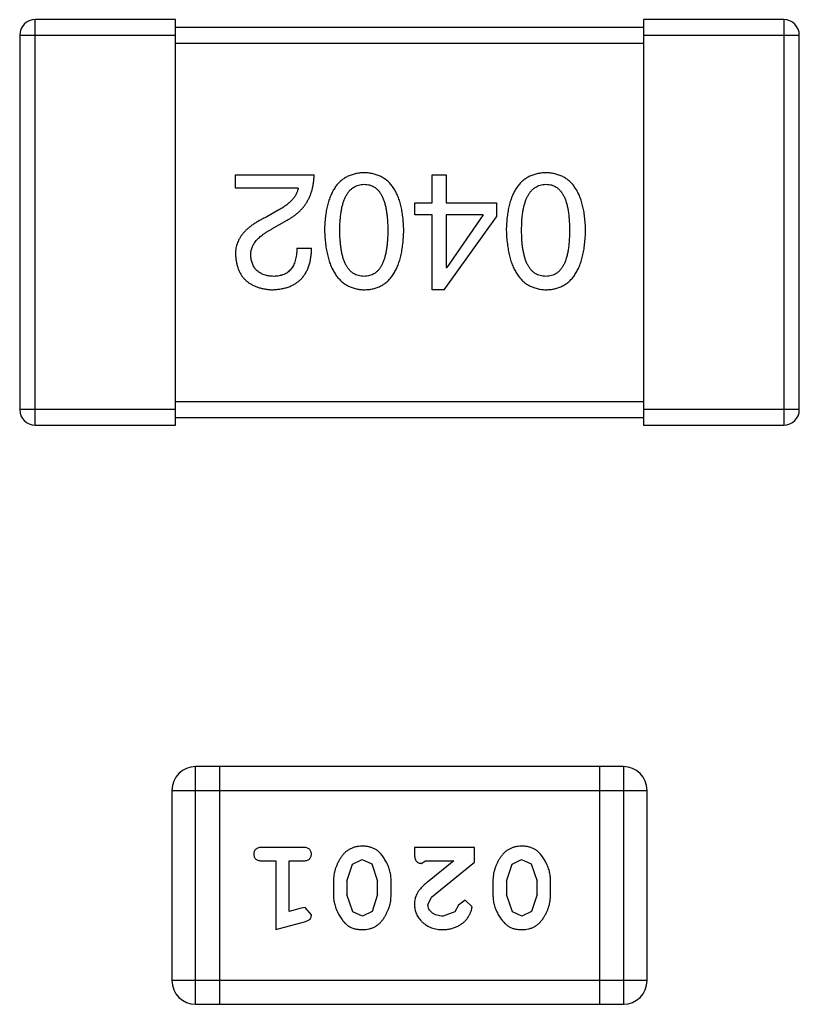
# Model space of a CAD drawing. Header units: inches. Extents: x -50 to 60, y -7 to 68.
# Tile 30 of 108: x -23.91 to -22.91, y 34.5 to 35.76. Entities that reach past the tile are written whole.
import ezdxf

# ---------------------------------------------------------------- set-up
doc = ezdxf.new("R2010")
doc.units = ezdxf.units.IN
doc.header["$LTSCALE"] = 1.21
doc.header["$MEASUREMENT"] = 0
doc.layers.get('0').update_dxf_attribs({"linetype": 'CONTINUOUS'})

msp = doc.modelspace()

# ---------------------------------------------------------------- linework, layer by layer
at = {"color": 7, "linetype": 'Continuous'}
for p, q in [((-23.8935, 35.2385), (-23.8935, 35.7585)), ((-23.7135, 35.7585), (-23.8935, 35.7585)), ((-23.7135, 35.2385), (-23.7135, 35.7585)), ((-22.9335, 35.7585), (-23.1135, 35.7585)), ((-23.1135, 35.7585), (-23.1135, 35.2385)), ((-22.9335, 35.7585), (-22.9335, 35.2385)), ((-23.1135, 35.7485), (-23.7135, 35.7485)), ((-23.9135, 35.7385), (-23.9135, 35.2585)), ((-23.9135, 35.7385), (-23.7135, 35.7385)), ((-23.7135, 35.7285), (-23.1135, 35.7285)), ((-23.1135, 35.7385), (-22.9135, 35.7385)), ((-22.9135, 35.2585), (-22.9135, 35.7385)), ((-23.6366, 35.5425), (-23.6366, 35.5597)), ((-23.6366, 35.5597), (-23.5358, 35.5597)), ((-23.3846, 35.5597), (-23.3666, 35.5597)), ((-23.3846, 35.5237), (-23.3846, 35.5597)), ((-23.3666, 35.5597), (-23.3666, 35.5237)), ((-23.5563, 35.5425), (-23.6366, 35.5425)), ((-23.5809, 35.5146), (-23.5965, 35.5056)), ((-23.4068, 35.5237), (-23.3846, 35.5237)), ((-23.4068, 35.5081), (-23.4068, 35.5237)), ((-23.3666, 35.5237), (-23.3019, 35.5237)), ((-23.3019, 35.5237), (-23.3019, 35.5056)), ((-23.5899, 35.4901), (-23.5703, 35.5015)), ((-23.3846, 35.5081), (-23.4068, 35.5081)), ((-23.3846, 35.4122), (-23.3846, 35.5081)), ((-23.3691, 35.4122), (-23.3019, 35.5056)), ((-23.3191, 35.5081), (-23.3666, 35.5081)), ((-23.3666, 35.5081), (-23.3666, 35.4409)), ((-23.3191, 35.5081), (-23.3658, 35.4409)), ((-23.558, 35.4655), (-23.5391, 35.4655)), ((-23.3666, 35.4409), (-23.3658, 35.4409)), ((-23.3691, 35.4122), (-23.3846, 35.4122)), ((-23.1135, 35.2685), (-23.7135, 35.2685)), ((-23.7135, 35.2585), (-23.9135, 35.2585)), ((-23.7135, 35.2485), (-23.1135, 35.2485)), ((-22.9135, 35.2585), (-23.1135, 35.2585)), ((-23.8935, 35.2385), (-23.7135, 35.2385)), ((-23.1135, 35.2385), (-22.9335, 35.2385)), ((-23.6878, 34.496), (-23.6878, 34.8008)), ((-23.1392, 34.8008), (-23.6878, 34.8008)), ((-23.6573, 34.8008), (-23.6573, 34.496)), ((-23.1696, 34.8008), (-23.1696, 34.496)), ((-23.1392, 34.8008), (-23.1392, 34.496)), ((-23.7183, 34.7703), (-23.7183, 34.5265)), ((-23.7183, 34.7703), (-23.1087, 34.7703)), ((-23.1087, 34.5265), (-23.1087, 34.7703)), ((-23.5503, 34.6972), (-23.6023, 34.6972)), ((-23.3301, 34.6972), (-23.4072, 34.6972)), ((-23.4072, 34.6972), (-23.4072, 34.6893)), ((-23.3301, 34.6783), (-23.3301, 34.6972)), ((-23.6023, 34.6799), (-23.585, 34.6799)), ((-23.585, 34.6799), (-23.585, 34.5918)), ((-23.5677, 34.6149), (-23.5677, 34.6799)), ((-23.5677, 34.6799), (-23.5503, 34.6799)), ((-23.4865, 34.6757), (-23.4742, 34.6815)), ((-23.4742, 34.6815), (-23.462, 34.6762)), ((-23.3985, 34.6767), (-23.393, 34.6799)), ((-23.393, 34.6799), (-23.3568, 34.6799)), ((-23.3568, 34.6799), (-23.3904, 34.6528)), ((-23.282, 34.6757), (-23.2697, 34.6815)), ((-23.2697, 34.6815), (-23.2575, 34.6762)), ((-23.4937, 34.6539), (-23.4865, 34.6757)), ((-23.462, 34.6762), (-23.4544, 34.6539)), ((-23.3851, 34.6333), (-23.3301, 34.6783)), ((-23.2892, 34.6539), (-23.282, 34.6757)), ((-23.2575, 34.6762), (-23.2499, 34.6539)), ((-23.511, 34.6541), (-23.511, 34.6364)), ((-23.4371, 34.6364), (-23.4371, 34.6541)), ((-23.3065, 34.6541), (-23.3065, 34.6364)), ((-23.2326, 34.6364), (-23.2326, 34.6541)), ((-23.4937, 34.6539), (-23.4937, 34.6367)), ((-23.4544, 34.6367), (-23.4544, 34.6539)), ((-23.2892, 34.6539), (-23.2892, 34.6367)), ((-23.2499, 34.6367), (-23.2499, 34.6539)), ((-23.4861, 34.6144), (-23.4937, 34.6367)), ((-23.4544, 34.6367), (-23.4616, 34.6149)), ((-23.3899, 34.6236), (-23.3851, 34.6333)), ((-23.3421, 34.6295), (-23.3506, 34.623)), ((-23.3333, 34.6211), (-23.3421, 34.6295)), ((-23.2816, 34.6144), (-23.2892, 34.6367)), ((-23.2499, 34.6367), (-23.2571, 34.6149)), ((-23.5526, 34.6191), (-23.5677, 34.6149)), ((-23.5472, 34.6201), (-23.5526, 34.6191)), ((-23.5393, 34.6108), (-23.5472, 34.6201)), ((-23.3506, 34.623), (-23.3555, 34.6145)), ((-23.474, 34.6091), (-23.4861, 34.6144)), ((-23.4616, 34.6149), (-23.474, 34.6091)), ((-23.3555, 34.6145), (-23.3704, 34.6091)), ((-23.2695, 34.6091), (-23.2816, 34.6144)), ((-23.2571, 34.6149), (-23.2695, 34.6091)), ((-23.585, 34.5918), (-23.5484, 34.6017)), ((-23.1087, 34.5265), (-23.7183, 34.5265)), ((-23.6878, 34.496), (-23.1392, 34.496))]:
    msp.add_line(p, q, dxfattribs=at)
for centre, radius, start, end in [((-23.8935, 35.7385), 0.02, 90, 180), ((-22.9335, 35.7385), 0.02, 0, 90), ((-23.8935, 35.2585), 0.02, 180, 270), ((-22.9335, 35.2585), 0.02, 270, 0), ((-23.6878, 34.7703), 0.0305, 90, 180), ((-23.1392, 34.7703), 0.0305, 0, 90), ((-23.6878, 34.5265), 0.0305, 180, 270), ((-23.1392, 34.5265), 0.0305, 270, 0)]:
    msp.add_arc(centre, radius, start, end, dxfattribs=at)
for points, knots in [([(-23.5703, 35.5015), (-23.5689, 35.5023), (-23.5662, 35.5038), (-23.5624, 35.5063), (-23.5588, 35.509), (-23.5555, 35.5119), (-23.5524, 35.5149), (-23.5496, 35.5181), (-23.5471, 35.5215), (-23.5448, 35.5251), (-23.5428, 35.5288), (-23.541, 35.5327), (-23.5395, 35.5368), (-23.5382, 35.541), (-23.5372, 35.5455), (-23.5365, 35.5501), (-23.536, 35.5548), (-23.5359, 35.5581), (-23.5358, 35.5597)], [0, 0, 0, 0, 0.065828, 0.130094, 0.192451, 0.254037, 0.313974, 0.373757, 0.433048, 0.492243, 0.551902, 0.611758, 0.672678, 0.734814, 0.798569, 0.863693, 0.930488, 1, 1, 1, 1]), ([(-23.4717, 35.5622), (-23.4737, 35.5621), (-23.4776, 35.5619), (-23.4832, 35.561), (-23.4885, 35.5594), (-23.4934, 35.5574), (-23.4979, 35.5547), (-23.502, 35.5515), (-23.5058, 35.5477), (-23.5092, 35.5433), (-23.5121, 35.5384), (-23.5147, 35.5329), (-23.517, 35.5269), (-23.5188, 35.5203), (-23.5204, 35.5131), (-23.5215, 35.5054), (-23.5222, 35.4971), (-23.5224, 35.4914), (-23.5225, 35.4884)], [0, 0, 0, 0, 0.059134, 0.115603, 0.169236, 0.221572, 0.273254, 0.32474, 0.377319, 0.431815, 0.488555, 0.548609, 0.612242, 0.680182, 0.75251, 0.829782, 0.91231, 1, 1, 1, 1]), ([(-23.4209, 35.4884), (-23.421, 35.4914), (-23.4212, 35.4971), (-23.422, 35.5054), (-23.4231, 35.5131), (-23.4246, 35.5203), (-23.4264, 35.5269), (-23.4287, 35.5329), (-23.4313, 35.5384), (-23.4343, 35.5433), (-23.4376, 35.5477), (-23.4414, 35.5515), (-23.4455, 35.5547), (-23.4501, 35.5574), (-23.455, 35.5594), (-23.4602, 35.561), (-23.4658, 35.5619), (-23.4697, 35.5621), (-23.4717, 35.5622)], [0, 0, 0, 0, 0.087693, 0.170223, 0.247496, 0.319826, 0.387768, 0.451403, 0.511459, 0.568358, 0.622671, 0.675251, 0.726739, 0.778422, 0.830759, 0.884394, 0.940865, 1, 1, 1, 1]), ([(-23.2386, 35.5622), (-23.2405, 35.5621), (-23.2444, 35.5619), (-23.2501, 35.561), (-23.2553, 35.5594), (-23.2602, 35.5574), (-23.2647, 35.5547), (-23.2689, 35.5515), (-23.2726, 35.5477), (-23.276, 35.5433), (-23.279, 35.5384), (-23.2816, 35.5329), (-23.2838, 35.5269), (-23.2857, 35.5203), (-23.2872, 35.5131), (-23.2883, 35.5054), (-23.2891, 35.4971), (-23.2893, 35.4914), (-23.2894, 35.4884)], [0, 0, 0, 0, 0.059134, 0.115603, 0.169236, 0.221572, 0.273254, 0.32474, 0.377319, 0.431815, 0.488555, 0.548609, 0.612242, 0.680182, 0.75251, 0.829782, 0.91231, 1, 1, 1, 1]), ([(-23.1877, 35.4884), (-23.1878, 35.4914), (-23.188, 35.4971), (-23.1888, 35.5054), (-23.1899, 35.5131), (-23.1914, 35.5203), (-23.1933, 35.5269), (-23.1955, 35.5329), (-23.1981, 35.5384), (-23.2012, 35.5433), (-23.2045, 35.5477), (-23.2083, 35.5515), (-23.2124, 35.5547), (-23.2169, 35.5574), (-23.2218, 35.5594), (-23.2271, 35.561), (-23.2327, 35.5619), (-23.2366, 35.5621), (-23.2386, 35.5622)], [0, 0, 0, 0, 0.087693, 0.170223, 0.247496, 0.319826, 0.387768, 0.451403, 0.511459, 0.568358, 0.622671, 0.675251, 0.726739, 0.778422, 0.830759, 0.884394, 0.940865, 1, 1, 1, 1]), ([(-23.5563, 35.5425), (-23.5566, 35.5412), (-23.5571, 35.5386), (-23.5587, 35.5348), (-23.5609, 35.5312), (-23.5637, 35.5276), (-23.5671, 35.5242), (-23.5711, 35.5208), (-23.5758, 35.5176), (-23.5792, 35.5157), (-23.5809, 35.5146)], [0, 0, 0, 0, 0.103034, 0.208166, 0.318255, 0.434664, 0.559728, 0.695394, 0.841708, 1, 1, 1, 1]), ([(-23.5029, 35.4884), (-23.5028, 35.4908), (-23.5028, 35.4953), (-23.5024, 35.5019), (-23.5018, 35.5081), (-23.501, 35.5138), (-23.4999, 35.5191), (-23.4986, 35.5239), (-23.497, 35.5283), (-23.4952, 35.5322), (-23.4931, 35.5357), (-23.4908, 35.5388), (-23.4882, 35.5414), (-23.4854, 35.5435), (-23.4823, 35.5452), (-23.479, 35.5464), (-23.4754, 35.5472), (-23.473, 35.5473), (-23.4717, 35.5474)], [0, 0, 0, 0, 0.094834, 0.184067, 0.267029, 0.344713, 0.417334, 0.484367, 0.546941, 0.604717, 0.65953, 0.710539, 0.759381, 0.806382, 0.853027, 0.900623, 0.949121, 1, 1, 1, 1]), ([(-23.4717, 35.5474), (-23.4705, 35.5474), (-23.4681, 35.5473), (-23.4646, 35.5466), (-23.4614, 35.5455), (-23.4584, 35.5438), (-23.4556, 35.5417), (-23.4531, 35.5391), (-23.4509, 35.5361), (-23.4489, 35.5326), (-23.4471, 35.5287), (-23.4455, 35.5243), (-23.4443, 35.5194), (-23.4432, 35.5141), (-23.4424, 35.5083), (-23.4418, 35.5021), (-23.4414, 35.4954), (-23.4414, 35.4908), (-23.4414, 35.4884)], [0, 0, 0, 0, 0.049766, 0.097012, 0.143225, 0.188786, 0.235079, 0.282962, 0.333687, 0.387747, 0.445963, 0.508657, 0.576545, 0.649868, 0.72822, 0.812712, 0.903543, 1, 1, 1, 1]), ([(-23.2697, 35.4884), (-23.2697, 35.4908), (-23.2696, 35.4953), (-23.2693, 35.5019), (-23.2687, 35.5081), (-23.2678, 35.5138), (-23.2668, 35.5191), (-23.2654, 35.5239), (-23.2639, 35.5283), (-23.262, 35.5322), (-23.26, 35.5357), (-23.2576, 35.5388), (-23.2551, 35.5414), (-23.2522, 35.5435), (-23.2492, 35.5452), (-23.2458, 35.5464), (-23.2423, 35.5472), (-23.2398, 35.5473), (-23.2386, 35.5474)], [0, 0, 0, 0, 0.094834, 0.184067, 0.267029, 0.344713, 0.417334, 0.484367, 0.546941, 0.604717, 0.65953, 0.710539, 0.759381, 0.806382, 0.853027, 0.900623, 0.949121, 1, 1, 1, 1]), ([(-23.2386, 35.5474), (-23.2373, 35.5474), (-23.2349, 35.5473), (-23.2315, 35.5466), (-23.2282, 35.5455), (-23.2252, 35.5438), (-23.2225, 35.5417), (-23.22, 35.5391), (-23.2177, 35.5361), (-23.2157, 35.5326), (-23.2139, 35.5287), (-23.2124, 35.5243), (-23.2111, 35.5194), (-23.21, 35.5141), (-23.2092, 35.5083), (-23.2087, 35.5021), (-23.2083, 35.4954), (-23.2083, 35.4908), (-23.2082, 35.4884)], [0, 0, 0, 0, 0.049766, 0.097012, 0.143225, 0.188786, 0.235079, 0.282962, 0.333687, 0.387747, 0.445963, 0.508657, 0.576545, 0.649868, 0.72822, 0.812712, 0.903543, 1, 1, 1, 1]), ([(-23.5965, 35.5056), (-23.5982, 35.5048), (-23.6015, 35.5033), (-23.6062, 35.5008), (-23.6106, 35.4982), (-23.6146, 35.4956), (-23.6183, 35.4928), (-23.6217, 35.49), (-23.6247, 35.487), (-23.6274, 35.484), (-23.6298, 35.4809), (-23.6318, 35.4776), (-23.6335, 35.4743), (-23.6348, 35.4709), (-23.6358, 35.4674), (-23.6364, 35.4638), (-23.6367, 35.4602), (-23.6367, 35.4577), (-23.6366, 35.4564)], [0, 0, 0, 0, 0.082731, 0.161257, 0.236138, 0.307554, 0.375712, 0.440848, 0.502916, 0.562567, 0.619798, 0.675716, 0.73039, 0.78386, 0.837315, 0.890547, 0.944917, 1, 1, 1, 1]), ([(-23.617, 35.4556), (-23.617, 35.4564), (-23.6171, 35.458), (-23.617, 35.4605), (-23.6165, 35.4628), (-23.616, 35.4652), (-23.615, 35.4675), (-23.614, 35.4697), (-23.6126, 35.4719), (-23.611, 35.4741), (-23.6092, 35.4763), (-23.6072, 35.4784), (-23.6049, 35.4804), (-23.6024, 35.4824), (-23.5996, 35.4844), (-23.5966, 35.4864), (-23.5934, 35.4883), (-23.5911, 35.4894), (-23.5899, 35.4901)], [0, 0, 0, 0, 0.052237, 0.103888, 0.155485, 0.207395, 0.259864, 0.31356, 0.369176, 0.4266, 0.486836, 0.550048, 0.61567, 0.685271, 0.75824, 0.834614, 0.915635, 1, 1, 1, 1]), ([(-23.5225, 35.4884), (-23.5224, 35.4854), (-23.5221, 35.4795), (-23.5213, 35.4711), (-23.5201, 35.4632), (-23.5185, 35.4558), (-23.5166, 35.449), (-23.5144, 35.4428), (-23.5117, 35.4372), (-23.5087, 35.4321), (-23.5054, 35.4276), (-23.5016, 35.4236), (-23.4975, 35.4202), (-23.4931, 35.4174), (-23.4882, 35.4153), (-23.483, 35.4136), (-23.4775, 35.4125), (-23.4737, 35.4123), (-23.4717, 35.4122)], [0, 0, 0, 0, 0.088475, 0.171606, 0.249595, 0.322626, 0.391327, 0.455765, 0.516374, 0.573675, 0.628522, 0.681161, 0.732559, 0.783563, 0.83504, 0.887639, 0.942585, 1, 1, 1, 1]), ([(-23.4717, 35.4294), (-23.473, 35.4294), (-23.4754, 35.4295), (-23.479, 35.4302), (-23.4823, 35.4314), (-23.4854, 35.433), (-23.4882, 35.4351), (-23.4908, 35.4377), (-23.4931, 35.4407), (-23.4952, 35.4442), (-23.497, 35.4481), (-23.4986, 35.4525), (-23.4999, 35.4574), (-23.501, 35.4627), (-23.5018, 35.4685), (-23.5024, 35.4747), (-23.5028, 35.4814), (-23.5028, 35.486), (-23.5029, 35.4884)], [0, 0, 0, 0, 0.050604, 0.098688, 0.145699, 0.191791, 0.238625, 0.286717, 0.337546, 0.391814, 0.449755, 0.512106, 0.579685, 0.652048, 0.730262, 0.814146, 0.904281, 1, 1, 1, 1]), ([(-23.4414, 35.4884), (-23.4414, 35.486), (-23.4414, 35.4814), (-23.4418, 35.4747), (-23.4424, 35.4685), (-23.4432, 35.4627), (-23.4443, 35.4574), (-23.4455, 35.4525), (-23.4471, 35.4481), (-23.4489, 35.4442), (-23.4509, 35.4407), (-23.4531, 35.4377), (-23.4556, 35.4351), (-23.4584, 35.433), (-23.4614, 35.4314), (-23.4646, 35.4302), (-23.4681, 35.4295), (-23.4705, 35.4294), (-23.4717, 35.4294)], [0, 0, 0, 0, 0.096452, 0.187278, 0.271765, 0.350519, 0.423437, 0.491321, 0.554011, 0.612224, 0.666281, 0.717003, 0.764884, 0.811423, 0.856783, 0.902993, 0.950236, 1, 1, 1, 1]), ([(-23.4717, 35.4122), (-23.4697, 35.4123), (-23.4658, 35.4124), (-23.4602, 35.4134), (-23.455, 35.415), (-23.4501, 35.4171), (-23.4455, 35.4199), (-23.4414, 35.4232), (-23.4376, 35.4272), (-23.4343, 35.4317), (-23.4313, 35.4368), (-23.4287, 35.4424), (-23.4264, 35.4487), (-23.4246, 35.4555), (-23.4231, 35.4629), (-23.422, 35.4709), (-23.4212, 35.4795), (-23.421, 35.4854), (-23.4209, 35.4884)], [0, 0, 0, 0, 0.057911, 0.113262, 0.165956, 0.217443, 0.268511, 0.319665, 0.372, 0.426129, 0.483365, 0.543779, 0.607756, 0.676562, 0.749704, 0.827713, 0.911177, 1, 1, 1, 1]), ([(-23.2894, 35.4884), (-23.2892, 35.4854), (-23.289, 35.4795), (-23.2881, 35.4711), (-23.2869, 35.4632), (-23.2854, 35.4558), (-23.2835, 35.449), (-23.2812, 35.4428), (-23.2786, 35.4372), (-23.2756, 35.4321), (-23.2722, 35.4276), (-23.2685, 35.4236), (-23.2644, 35.4202), (-23.2599, 35.4174), (-23.2551, 35.4153), (-23.2499, 35.4136), (-23.2443, 35.4125), (-23.2405, 35.4123), (-23.2386, 35.4122)], [0, 0, 0, 0, 0.088475, 0.171606, 0.249595, 0.322626, 0.391327, 0.455765, 0.516374, 0.573675, 0.628522, 0.681161, 0.732559, 0.783563, 0.83504, 0.887639, 0.942585, 1, 1, 1, 1]), ([(-23.2386, 35.4294), (-23.2398, 35.4294), (-23.2423, 35.4295), (-23.2458, 35.4302), (-23.2492, 35.4314), (-23.2523, 35.433), (-23.2551, 35.4351), (-23.2576, 35.4377), (-23.2599, 35.4407), (-23.262, 35.4442), (-23.2639, 35.4481), (-23.2654, 35.4525), (-23.2667, 35.4574), (-23.2678, 35.4627), (-23.2687, 35.4685), (-23.2693, 35.4747), (-23.2696, 35.4814), (-23.2697, 35.486), (-23.2697, 35.4884)], [0, 0, 0, 0, 0.050604, 0.098688, 0.145699, 0.191791, 0.238625, 0.286717, 0.337546, 0.391814, 0.449755, 0.512106, 0.579685, 0.652048, 0.730262, 0.814146, 0.904281, 1, 1, 1, 1]), ([(-23.2386, 35.4122), (-23.2366, 35.4123), (-23.2327, 35.4124), (-23.2271, 35.4134), (-23.2218, 35.415), (-23.2169, 35.4171), (-23.2124, 35.4199), (-23.2082, 35.4232), (-23.2045, 35.4272), (-23.2011, 35.4317), (-23.1981, 35.4368), (-23.1955, 35.4424), (-23.1933, 35.4487), (-23.1914, 35.4555), (-23.1899, 35.4629), (-23.1888, 35.4709), (-23.188, 35.4795), (-23.1878, 35.4854), (-23.1877, 35.4884)], [0, 0, 0, 0, 0.057911, 0.113262, 0.165956, 0.217443, 0.268511, 0.319665, 0.372, 0.426129, 0.483365, 0.543779, 0.607756, 0.676562, 0.749704, 0.827713, 0.911177, 1, 1, 1, 1]), ([(-23.2082, 35.4884), (-23.2083, 35.486), (-23.2083, 35.4814), (-23.2087, 35.4747), (-23.2092, 35.4685), (-23.21, 35.4627), (-23.2111, 35.4574), (-23.2124, 35.4525), (-23.2139, 35.4481), (-23.2157, 35.4442), (-23.2177, 35.4407), (-23.22, 35.4377), (-23.2225, 35.4351), (-23.2252, 35.433), (-23.2282, 35.4314), (-23.2315, 35.4302), (-23.2349, 35.4295), (-23.2373, 35.4294), (-23.2386, 35.4294)], [0, 0, 0, 0, 0.096452, 0.187278, 0.271765, 0.350519, 0.423437, 0.491321, 0.554011, 0.612224, 0.666281, 0.717003, 0.764884, 0.811423, 0.856783, 0.902993, 0.950236, 1, 1, 1, 1]), ([(-23.5899, 35.4122), (-23.5879, 35.4123), (-23.584, 35.4125), (-23.5783, 35.4133), (-23.573, 35.4144), (-23.568, 35.416), (-23.5635, 35.418), (-23.5593, 35.4204), (-23.5555, 35.4231), (-23.5522, 35.4263), (-23.5492, 35.4298), (-23.5465, 35.4338), (-23.5443, 35.4381), (-23.5425, 35.4428), (-23.541, 35.4479), (-23.54, 35.4534), (-23.5393, 35.4593), (-23.5392, 35.4634), (-23.5391, 35.4655)], [0, 0, 0, 0, 0.07282, 0.141057, 0.2062, 0.267672, 0.326735, 0.383519, 0.439188, 0.494454, 0.549628, 0.605958, 0.66397, 0.72402, 0.787502, 0.854127, 0.925065, 1, 1, 1, 1]), ([(-23.558, 35.4655), (-23.558, 35.464), (-23.5581, 35.4612), (-23.5586, 35.4571), (-23.5592, 35.4533), (-23.56, 35.4497), (-23.5612, 35.4465), (-23.5624, 35.4435), (-23.5639, 35.4408), (-23.5657, 35.4384), (-23.5676, 35.4363), (-23.5698, 35.4344), (-23.5722, 35.4329), (-23.5749, 35.4316), (-23.5777, 35.4306), (-23.5808, 35.4299), (-23.584, 35.4295), (-23.5863, 35.4294), (-23.5875, 35.4294)], [0, 0, 0, 0, 0.082594, 0.15978, 0.232961, 0.301462, 0.365595, 0.426678, 0.484662, 0.540809, 0.595146, 0.648401, 0.702272, 0.757102, 0.813447, 0.872233, 0.934055, 1, 1, 1, 1]), ([(-23.6366, 35.4564), (-23.6365, 35.4548), (-23.6362, 35.4515), (-23.6354, 35.4467), (-23.6343, 35.4422), (-23.6329, 35.438), (-23.6311, 35.4342), (-23.629, 35.4306), (-23.6266, 35.4273), (-23.6238, 35.4244), (-23.6207, 35.4218), (-23.6172, 35.4195), (-23.6135, 35.4175), (-23.6094, 35.4158), (-23.605, 35.4144), (-23.6003, 35.4133), (-23.5952, 35.4126), (-23.5917, 35.4123), (-23.5899, 35.4122)], [0, 0, 0, 0, 0.070688, 0.137741, 0.201612, 0.262778, 0.321223, 0.378455, 0.434411, 0.490146, 0.546362, 0.603392, 0.662208, 0.723401, 0.787372, 0.85442, 0.925153, 1, 1, 1, 1]), ([(-23.5875, 35.4294), (-23.5886, 35.4295), (-23.5908, 35.4296), (-23.594, 35.4299), (-23.5969, 35.4305), (-23.5997, 35.4313), (-23.6023, 35.4323), (-23.6047, 35.4334), (-23.6068, 35.4348), (-23.6088, 35.4363), (-23.6105, 35.4381), (-23.6121, 35.44), (-23.6134, 35.4421), (-23.6146, 35.4445), (-23.6155, 35.447), (-23.6162, 35.4497), (-23.6167, 35.4526), (-23.6169, 35.4546), (-23.617, 35.4556)], [0, 0, 0, 0, 0.076112, 0.148436, 0.216883, 0.281466, 0.34298, 0.402356, 0.459881, 0.51546, 0.571111, 0.62658, 0.683162, 0.741007, 0.801404, 0.863825, 0.930544, 1, 1, 1, 1]), ([(-23.6023, 34.6972), (-23.6032, 34.6972), (-23.6048, 34.6971), (-23.6072, 34.6967), (-23.6091, 34.6959), (-23.6107, 34.6948), (-23.6118, 34.6935), (-23.6127, 34.692), (-23.6132, 34.6903), (-23.6132, 34.6891), (-23.6133, 34.6885)], [0, 0, 0, 0, 0.169012, 0.317488, 0.445429, 0.560977, 0.67065, 0.776666, 0.88492, 1, 1, 1, 1]), ([(-23.5393, 34.6885), (-23.5394, 34.6891), (-23.5394, 34.6903), (-23.5399, 34.692), (-23.5408, 34.6935), (-23.5419, 34.6949), (-23.5435, 34.6959), (-23.5454, 34.6967), (-23.5478, 34.6971), (-23.5495, 34.6972), (-23.5503, 34.6972)], [0, 0, 0, 0, 0.115051, 0.223278, 0.329269, 0.437893, 0.554681, 0.682591, 0.83103, 1, 1, 1, 1]), ([(-23.4741, 34.6988), (-23.4756, 34.6987), (-23.4784, 34.6987), (-23.4825, 34.6979), (-23.4863, 34.6968), (-23.4899, 34.6952), (-23.4932, 34.6932), (-23.4963, 34.6907), (-23.4991, 34.6877), (-23.5015, 34.6843), (-23.5037, 34.6808), (-23.5057, 34.6771), (-23.5073, 34.6734), (-23.5087, 34.6696), (-23.5097, 34.6658), (-23.5105, 34.6619), (-23.5109, 34.6581), (-23.511, 34.6555), (-23.511, 34.6541)], [0, 0, 0, 0, 0.067217, 0.131051, 0.19272, 0.252824, 0.312745, 0.373449, 0.436041, 0.501494, 0.567761, 0.632087, 0.695096, 0.757109, 0.817993, 0.878657, 0.939311, 1, 1, 1, 1]), ([(-23.4371, 34.6541), (-23.4371, 34.6552), (-23.4371, 34.6573), (-23.4374, 34.6605), (-23.4379, 34.6637), (-23.4386, 34.6667), (-23.4395, 34.6698), (-23.4406, 34.6728), (-23.4419, 34.6758), (-23.4434, 34.6786), (-23.4449, 34.6814), (-23.4466, 34.6839), (-23.4482, 34.6862), (-23.4499, 34.6883), (-23.4516, 34.6902), (-23.4533, 34.6919), (-23.455, 34.6933), (-23.4574, 34.6949), (-23.4605, 34.6965), (-23.4647, 34.6978), (-23.4693, 34.6986), (-23.4725, 34.6987), (-23.4741, 34.6988)], [0, 0, 0, 0, 0.049886, 0.09882, 0.148132, 0.19689, 0.246038, 0.295176, 0.345305, 0.395692, 0.445312, 0.491875, 0.535813, 0.577009, 0.616081, 0.652689, 0.687585, 0.720206, 0.785062, 0.85223, 0.923759, 1, 1, 1, 1]), ([(-23.2696, 34.6988), (-23.2711, 34.6987), (-23.2739, 34.6987), (-23.278, 34.6979), (-23.2818, 34.6968), (-23.2854, 34.6952), (-23.2887, 34.6932), (-23.2917, 34.6907), (-23.2945, 34.6877), (-23.297, 34.6843), (-23.2992, 34.6808), (-23.3012, 34.6771), (-23.3028, 34.6734), (-23.3042, 34.6696), (-23.3052, 34.6658), (-23.306, 34.6619), (-23.3064, 34.6581), (-23.3065, 34.6555), (-23.3065, 34.6541)], [0, 0, 0, 0, 0.067217, 0.131051, 0.19272, 0.252824, 0.312745, 0.373449, 0.436041, 0.501494, 0.567761, 0.632087, 0.695096, 0.757109, 0.817993, 0.878657, 0.939311, 1, 1, 1, 1]), ([(-23.2326, 34.6541), (-23.2326, 34.6552), (-23.2326, 34.6573), (-23.2329, 34.6605), (-23.2334, 34.6637), (-23.2341, 34.6667), (-23.235, 34.6698), (-23.2361, 34.6728), (-23.2374, 34.6758), (-23.2389, 34.6786), (-23.2404, 34.6814), (-23.2421, 34.6839), (-23.2437, 34.6862), (-23.2453, 34.6883), (-23.247, 34.6902), (-23.2487, 34.6919), (-23.2505, 34.6933), (-23.2528, 34.6949), (-23.256, 34.6965), (-23.2602, 34.6978), (-23.2648, 34.6986), (-23.268, 34.6987), (-23.2696, 34.6988)], [0, 0, 0, 0, 0.049886, 0.09882, 0.148132, 0.19689, 0.246038, 0.295176, 0.345305, 0.395692, 0.445312, 0.491875, 0.535813, 0.577009, 0.616081, 0.652689, 0.687585, 0.720206, 0.785062, 0.85223, 0.923759, 1, 1, 1, 1]), ([(-23.6133, 34.6885), (-23.6132, 34.6879), (-23.6132, 34.6867), (-23.6127, 34.6851), (-23.6118, 34.6836), (-23.6107, 34.6822), (-23.6091, 34.6812), (-23.6072, 34.6804), (-23.6048, 34.6799), (-23.6032, 34.6799), (-23.6023, 34.6799)], [0, 0, 0, 0, 0.11517, 0.223509, 0.328254, 0.438012, 0.553651, 0.682263, 0.830856, 1, 1, 1, 1]), ([(-23.5503, 34.6799), (-23.5495, 34.6799), (-23.5478, 34.6799), (-23.5454, 34.6804), (-23.5435, 34.6812), (-23.5419, 34.6822), (-23.5408, 34.6836), (-23.5399, 34.6851), (-23.5394, 34.6867), (-23.5394, 34.6879), (-23.5393, 34.6885)], [0, 0, 0, 0, 0.169102, 0.317658, 0.446239, 0.563118, 0.671828, 0.776546, 0.884858, 1, 1, 1, 1]), ([(-23.4072, 34.6893), (-23.4072, 34.6883), (-23.4071, 34.6863), (-23.4067, 34.6836), (-23.406, 34.6813), (-23.4049, 34.6796), (-23.4036, 34.6783), (-23.4021, 34.6774), (-23.4004, 34.6768), (-23.3992, 34.6768), (-23.3985, 34.6767)], [0, 0, 0, 0, 0.1844, 0.34094, 0.473574, 0.586824, 0.690029, 0.789175, 0.890445, 1, 1, 1, 1]), ([(-23.3904, 34.6528), (-23.3913, 34.6521), (-23.393, 34.6506), (-23.3954, 34.6484), (-23.3975, 34.6463), (-23.3994, 34.6443), (-23.401, 34.6424), (-23.4023, 34.6406), (-23.4034, 34.639), (-23.4046, 34.6369), (-23.4056, 34.6344), (-23.4065, 34.6312), (-23.4071, 34.6279), (-23.4072, 34.6257), (-23.4072, 34.6246)], [0, 0, 0, 0, 0.103002, 0.197728, 0.285279, 0.365235, 0.437224, 0.502446, 0.560545, 0.611446, 0.707576, 0.80349, 0.900532, 1, 1, 1, 1]), ([(-23.511, 34.6364), (-23.511, 34.6353), (-23.511, 34.6332), (-23.5107, 34.63), (-23.5101, 34.6269), (-23.5095, 34.6238), (-23.5085, 34.6207), (-23.5074, 34.6177), (-23.5061, 34.6147), (-23.5046, 34.6118), (-23.503, 34.6091), (-23.5014, 34.6066), (-23.4997, 34.6042), (-23.4981, 34.6021), (-23.4964, 34.6003), (-23.4947, 34.5986), (-23.4929, 34.5972), (-23.4906, 34.5956), (-23.4874, 34.594), (-23.4832, 34.5927), (-23.4787, 34.5919), (-23.4755, 34.5918), (-23.4739, 34.5918)], [0, 0, 0, 0, 0.049855, 0.099516, 0.148482, 0.19758, 0.246804, 0.296268, 0.346517, 0.397047, 0.446826, 0.49336, 0.537801, 0.579207, 0.617974, 0.654833, 0.689171, 0.722088, 0.786392, 0.853518, 0.924186, 1, 1, 1, 1]), ([(-23.4739, 34.5918), (-23.4724, 34.5918), (-23.4696, 34.5919), (-23.4655, 34.5926), (-23.4617, 34.5937), (-23.4581, 34.5953), (-23.4548, 34.5974), (-23.4518, 34.5999), (-23.449, 34.6029), (-23.4465, 34.6062), (-23.4443, 34.6098), (-23.4424, 34.6135), (-23.4408, 34.6172), (-23.4394, 34.621), (-23.4384, 34.6248), (-23.4376, 34.6286), (-23.4372, 34.6325), (-23.4371, 34.6351), (-23.4371, 34.6364)], [0, 0, 0, 0, 0.06692, 0.130834, 0.19258, 0.252759, 0.312631, 0.373411, 0.436359, 0.501894, 0.568244, 0.632472, 0.69556, 0.757163, 0.818592, 0.878885, 0.939235, 1, 1, 1, 1]), ([(-23.3065, 34.6364), (-23.3065, 34.6353), (-23.3064, 34.6332), (-23.3062, 34.63), (-23.3056, 34.6269), (-23.305, 34.6238), (-23.304, 34.6207), (-23.3029, 34.6177), (-23.3016, 34.6147), (-23.3001, 34.6118), (-23.2985, 34.6091), (-23.2969, 34.6066), (-23.2952, 34.6042), (-23.2936, 34.6021), (-23.2919, 34.6003), (-23.2901, 34.5986), (-23.2884, 34.5972), (-23.286, 34.5956), (-23.2829, 34.594), (-23.2787, 34.5927), (-23.2742, 34.5919), (-23.271, 34.5918), (-23.2694, 34.5918)], [0, 0, 0, 0, 0.049855, 0.099516, 0.148482, 0.19758, 0.246804, 0.296268, 0.346517, 0.397047, 0.446826, 0.49336, 0.537801, 0.579207, 0.617974, 0.654833, 0.689171, 0.722088, 0.786392, 0.853518, 0.924186, 1, 1, 1, 1]), ([(-23.2694, 34.5918), (-23.2679, 34.5918), (-23.2651, 34.5919), (-23.261, 34.5926), (-23.2572, 34.5937), (-23.2536, 34.5953), (-23.2503, 34.5974), (-23.2473, 34.5999), (-23.2445, 34.6029), (-23.242, 34.6062), (-23.2398, 34.6098), (-23.2379, 34.6135), (-23.2362, 34.6172), (-23.2349, 34.621), (-23.2338, 34.6248), (-23.2331, 34.6286), (-23.2327, 34.6325), (-23.2326, 34.6351), (-23.2326, 34.6364)], [0, 0, 0, 0, 0.06692, 0.130834, 0.19258, 0.252759, 0.312631, 0.373411, 0.436359, 0.501894, 0.568244, 0.632472, 0.69556, 0.757163, 0.818592, 0.878885, 0.939235, 1, 1, 1, 1]), ([(-23.4072, 34.6246), (-23.4072, 34.6234), (-23.4071, 34.6212), (-23.4066, 34.618), (-23.4058, 34.6149), (-23.4047, 34.6119), (-23.4032, 34.6091), (-23.4014, 34.6064), (-23.3993, 34.6038), (-23.3969, 34.6013), (-23.3943, 34.5991), (-23.3914, 34.5971), (-23.3884, 34.5955), (-23.3852, 34.5941), (-23.3818, 34.5931), (-23.3782, 34.5923), (-23.3744, 34.5919), (-23.3718, 34.5918), (-23.3705, 34.5918)], [0, 0, 0, 0, 0.060981, 0.120256, 0.178148, 0.236115, 0.293993, 0.352864, 0.413358, 0.476056, 0.539296, 0.602396, 0.665116, 0.728325, 0.792919, 0.859317, 0.928302, 1, 1, 1, 1]), ([(-23.3704, 34.6091), (-23.3718, 34.6091), (-23.3745, 34.6092), (-23.3783, 34.6101), (-23.3817, 34.6114), (-23.3846, 34.6134), (-23.3869, 34.6156), (-23.3886, 34.6181), (-23.3897, 34.6208), (-23.3898, 34.6227), (-23.3899, 34.6236)], [0, 0, 0, 0, 0.156344, 0.299348, 0.4327, 0.561, 0.682299, 0.791883, 0.89611, 1, 1, 1, 1]), ([(-23.3705, 34.5918), (-23.3688, 34.5918), (-23.3655, 34.592), (-23.3605, 34.5928), (-23.3558, 34.5942), (-23.3513, 34.5962), (-23.3471, 34.5987), (-23.3435, 34.6015), (-23.3403, 34.6048), (-23.3378, 34.6084), (-23.3359, 34.6119), (-23.3344, 34.6152), (-23.3335, 34.6183), (-23.3333, 34.6202), (-23.3333, 34.6211)], [0, 0, 0, 0, 0.098286, 0.193983, 0.289056, 0.384352, 0.477435, 0.566197, 0.652355, 0.737986, 0.818188, 0.887401, 0.94802, 1, 1, 1, 1]), ([(-23.5484, 34.6017), (-23.5475, 34.6019), (-23.546, 34.6024), (-23.5439, 34.6032), (-23.5423, 34.6042), (-23.5411, 34.6052), (-23.5403, 34.6064), (-23.5397, 34.6077), (-23.5394, 34.6092), (-23.5393, 34.6103), (-23.5393, 34.6108)], [0, 0, 0, 0, 0.187321, 0.344927, 0.475328, 0.579604, 0.674244, 0.773631, 0.882025, 1, 1, 1, 1])]:
    msp.add_open_spline(points, degree=3, knots=knots, dxfattribs=at)

doc.saveas('drawing.dxf')
